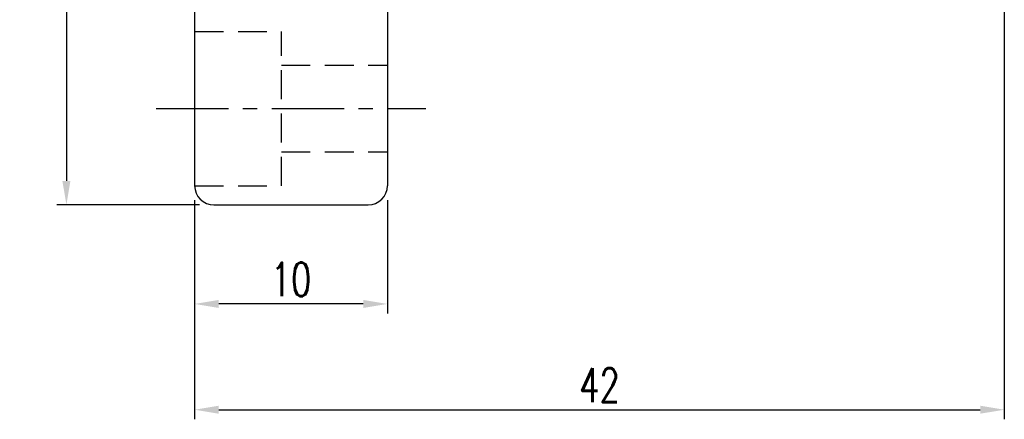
# Model space of a CAD drawing. Extents: x 9 to 312, y -170 to 109.
# Tile 2 of 55: x 96 to 147, y 31 to 52. Entities that reach past the tile are written whole.
import ezdxf

# ---------------------------------------------------------------- set-up
doc = ezdxf.new("R2010")
doc.units = 0
doc.header["$LTSCALE"] = 3
doc.header["$MEASUREMENT"] = 0
doc.header["$PDMODE"] = 1
doc.linetypes.add('CENTER', pattern=[2, 1.25, -0.25, 0.25, -0.25])
doc.linetypes.add('DASHED', pattern=[0.75, 0.5, -0.25])
doc.layers.get('DEFPOINTS').update_dxf_attribs({"linetype": 'CONTINUOUS'})
for name, color, linetype in [('CL', 1, 'CENTER'), ('DIM', 4, 'CONTINUOUS'), ('HID', 2, 'DASHED'), ('OUT', 3, 'CONTINUOUS')]:
    doc.layers.add(name, color=color, linetype=linetype)
doc.styles.add('DIM-7', font='SIMPLEX.shx', dxfattribs={"width": 0.7, "bigfont": 'chineset.shx'})
doc.dimstyles.new('CNS', dxfattribs={"dimtxt": 3.5, "dimasz": 2.5, "dimexe": 1, "dimexo": 1.5, "dimgap": 0.09, "dimtad": 0, "dimdsep": 46, "dimtxsty": 'DIM-7', "dimcen": 0.09, "dimclrd": 1, "dimclre": 1, "dimclrt": 4, "dimadec": 0, "dimazin": 0, "dimtfac": 1, "dimtix": 1, "dimtmove": 2, "dimatfit": 3, "dimfxl": 1, "dimtvp": 0.971429, "dimtolj": 1, "dimarcsym": 0})

# ---------------------------------------------------------------- blocks, each defined once
blk = doc.blocks.new('*D5')
at = {"layer": 'DEFPOINTS', "color": 0}
for p in [(146.603, 53.234), (104.603, 43.234), (146.603, 31.599)]:
    blk.add_point(p, dxfattribs=at)
at = {"layer": 'DIM', "color": 0, "lineweight": -2}
for p, q in [((146.603, 52.484), (146.603, 31.099)), ((104.603, 42.484), (104.603, 31.099)), ((105.853, 31.599), (145.353, 31.599))]:
    blk.add_line(p, q, dxfattribs=at)
at = {"layer": 'DIM', "color": 0}
for points in [[(105.853, 31.807), (105.853, 31.391), (104.603, 31.599)], [(145.353, 31.807), (145.353, 31.391), (146.603, 31.599)]]:
    blk.add_solid(points, dxfattribs=at)
at = {"layer": 'DIM', "color": 0, "insert": (125.603, 32.874), "char_height": 1.75, "attachment_point": 5, "style": 'DIM-7'}
blk.add_mtext('\\A1;42', dxfattribs=at)
blk = doc.blocks.new('*D4')
at = {"layer": 'DEFPOINTS', "color": 0}
for p in [(104.603, 43.234), (114.603, 43.234), (104.603, 37.092)]:
    blk.add_point(p, dxfattribs=at)
at = {"layer": 'DIM', "color": 0, "lineweight": -2}
for p, q in [((104.603, 42.484), (104.603, 36.592)), ((114.603, 42.484), (114.603, 36.592)), ((113.353, 37.092), (105.853, 37.092))]:
    blk.add_line(p, q, dxfattribs=at)
at = {"layer": 'DIM', "color": 0}
for points in [[(105.853, 37.3), (105.853, 36.883), (104.603, 37.092)], [(113.353, 37.3), (113.353, 36.883), (114.603, 37.092)]]:
    blk.add_solid(points, dxfattribs=at)
at = {"layer": 'DIM', "color": 0, "insert": (109.603, 38.367), "char_height": 1.75, "attachment_point": 5, "style": 'DIM-7'}
blk.add_mtext('\\A1;10', dxfattribs=at)
blk = doc.blocks.new('*D3')
at = {"layer": 'DEFPOINTS', "color": 0}
for p in [(105.603, 92.234), (97.951, 42.234), (105.603, 42.234)]:
    blk.add_point(p, dxfattribs=at)
at = {"layer": 'DIM', "color": 0, "lineweight": -2}
for p, q in [((104.853, 92.234), (97.451, 92.234)), ((97.951, 90.984), (97.951, 43.484)), ((104.853, 42.234), (97.451, 42.234))]:
    blk.add_line(p, q, dxfattribs=at)
at = {"layer": 'DIM', "color": 0}
for points in [[(97.742, 90.984), (98.159, 90.984), (97.951, 92.234)], [(97.742, 43.484), (98.159, 43.484), (97.951, 42.234)]]:
    blk.add_solid(points, dxfattribs=at)
at = {"layer": 'DIM', "color": 0, "insert": (96.676, 67.234), "char_height": 1.75, "attachment_point": 5, "rotation": 90, "style": 'DIM-7'}
blk.add_mtext('\\A1;%%C50', dxfattribs=at)

msp = doc.modelspace()

# ---------------------------------------------------------------- linework, layer by layer
at = {"layer": 'CL', "color": 0}
msp.add_line((102.603, 47.234), (116.603, 47.234), dxfattribs=at)
at = {"layer": 'HID', "color": 0}
for p, q in [((104.603, 51.234), (109.103, 51.234)), ((109.103, 43.234), (109.103, 51.234)), ((109.103, 49.484), (114.603, 49.484)), ((109.103, 44.984), (114.603, 44.984)), ((104.603, 43.234), (109.103, 43.234))]:
    msp.add_line(p, q, dxfattribs=at)
at = {"layer": 'OUT', "color": 0}
for p, q in [((104.603, 91.234), (104.603, 43.234)), ((114.603, 91.234), (114.603, 43.234)), ((105.603, 42.234), (113.603, 42.234))]:
    msp.add_line(p, q, dxfattribs=at)
for centre, start, end in [((105.603, 43.234), 180, 270), ((113.603, 43.234), 270, 0)]:
    msp.add_arc(centre, 1, start, end, dxfattribs=at)

# ---------------------------------------------------------------- dimensions: what is measured, and where the dimension line sits
at = {"layer": 'DIM', "color": 0}
dim = msp.add_linear_dim(base=(97.951, 42.234), p1=(105.603, 92.234), p2=(105.603, 42.234), angle=90, text='%%C<>', dimstyle='CNS', override={"dimscale": 0.5, "dimgap": 0.8, "dimtad": 1, "dimclrd": 0, "dimclre": 0, "dimclrt": 0, "dimtmove": 1}, dxfattribs=at)
dim.commit()
dim.dimension.update_dxf_attribs({"geometry": '*D3', "text_midpoint": (96.676, 67.234)})
for base, p1, p2, picture, middle in [((146.603, 31.599), (104.603, 43.234), (146.603, 53.234), '*D5', (125.603, 32.874)), ((104.603, 37.092), (114.603, 43.234), (104.603, 43.234), '*D4', (109.603, 38.367))]:
    dim = msp.add_linear_dim(base=base, p1=p1, p2=p2, dimstyle='CNS', override={"dimscale": 0.5, "dimgap": 0.8, "dimtad": 1, "dimclrd": 0, "dimclre": 0, "dimclrt": 0, "dimtmove": 1}, dxfattribs=at)
    dim.commit()
    dim.dimension.update_dxf_attribs({"geometry": picture, "text_midpoint": middle})

doc.saveas('drawing.dxf')
